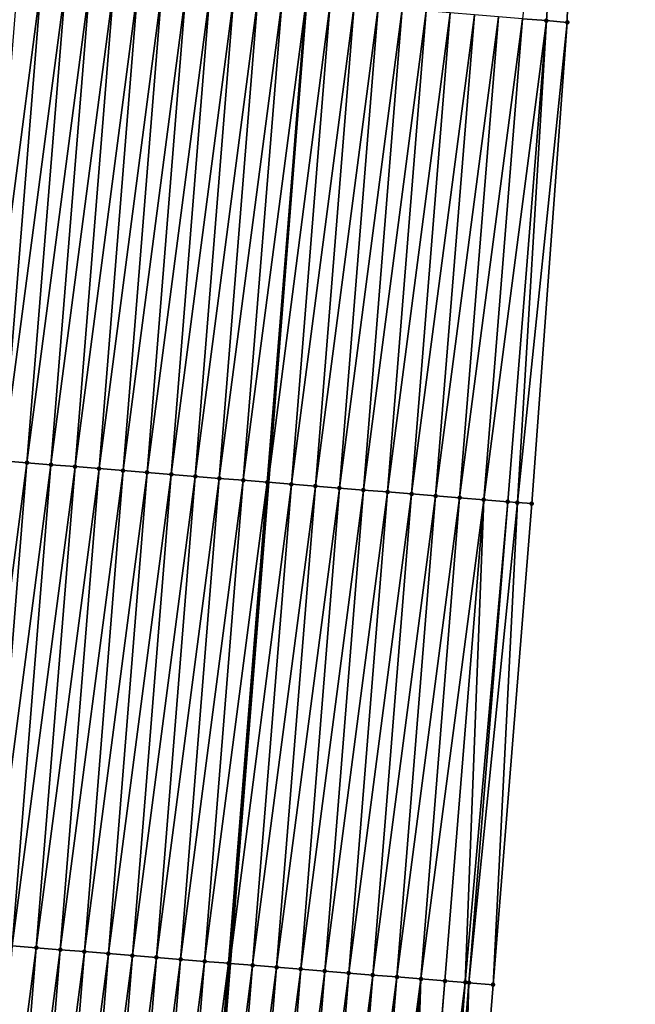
# Model space of a CAD drawing. Header units: feet. Extents: x 2017424 to 2024169, y 808042 to 818730.
# Tile 109 of 256: x 2023695 to 2023721, y 811676 to 811717. Entities that reach past the tile are written whole.
import ezdxf

# ---------------------------------------------------------------- set-up
doc = ezdxf.new("R2010")
doc.units = ezdxf.units.FT
doc.header["$MEASUREMENT"] = 0
for name, color, linetype, lineweight in [('EP_Travel Lane', 172, 'Continuous', 53), ('NB-Road Shots', 141, 'Continuous', 100), ('NB-Road X-Section', 40, 'Continuous', 13)]:
    doc.layers.add(name, color=color, linetype=linetype, lineweight=lineweight)
doc.layers.add('I-77-MM15-17_NB-Surface-BORDER', color=7, linetype='Continuous')
doc.layers.add('I-77-MM15-17_NB-Surface-TIN', color=7, linetype='Continuous')

msp = doc.modelspace()

# ---------------------------------------------------------------- linework, layer by layer
at = {"layer": 'EP_Travel Lane'}
msp.add_polyline3d([(2023715.05749373, 811817.4701137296, 335.5228125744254), (2023713.522144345, 811797.5342548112, 335.0680690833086), (2023711.986804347, 811777.5985177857, 334.6076413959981), (2023710.451488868, 811757.663099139, 334.1323800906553), (2023708.880166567, 811737.7174279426, 333.6148735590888), (2023707.292411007, 811717.7871192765, 333.1026996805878), (2023705.70468447, 811697.8571749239, 332.5759216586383), (2023704.116904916, 811677.926565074, 332.0758209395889), (2023702.529151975, 811657.9962892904, 331.5623287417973), (2023700.94148681, 811638.0671153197, 331.0046628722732), (2023699.353819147, 811618.137909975, 330.4482547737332), (2023697.766186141, 811598.2091396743, 329.8744049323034), (2023696.17854484, 811578.2802652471, 329.3047296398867)], dxfattribs=at)
at = {"layer": 'I-77-MM15-17_NB-Surface-BORDER', "color": 3, "linetype": 'Continuous', "lineweight": -3}
msp.add_polyline3d([(2023720.933917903, 811817.001479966, 335.659297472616), (2023719.772421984, 811797.0364377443, 335.1840225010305), (2023719.583381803, 811776.9940490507, 334.7218301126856), (2023719.018468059, 811756.9808812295, 334.2858484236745), (2023718.526768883, 811736.935337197, 333.7934880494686), (2023718.108863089, 811716.9107658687, 333.2797905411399), (2023716.640296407, 811696.972034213, 332.7204245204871), (2023715.033922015, 811677.044159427, 332.1710786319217), (2023713.427559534, 811657.1164324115, 331.6158117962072), (2023710.824404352, 811637.2687329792, 331.0734239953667), (2023708.404977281, 811617.4069808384, 330.5008599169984), (2023704.621530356, 811597.6562034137, 329.8875886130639), (2023703.155388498, 811577.7174169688, 329.3226146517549)], dxfattribs=at)
at = {"layer": 'I-77-MM15-17_NB-Surface-TIN', "color": 128, "linetype": 'Continuous', "lineweight": -3}
for points in [[(2023716.253149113, 811717.0607546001, 333.2638279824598), (2023717.249898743, 811716.9801926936, 333.272372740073), (2023718.526768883, 811736.935337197, 333.7934880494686)], [(2023717.249898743, 811716.9801926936, 333.272372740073), (2023718.108863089, 811716.9107658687, 333.2797905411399), (2023718.526768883, 811736.935337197, 333.7934880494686)], [(2023696.318647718, 811718.6780863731, 332.8486087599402), (2023695.329897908, 811718.7583182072, 332.8275240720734), (2023693.723334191, 811698.8280970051, 332.3722616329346)], [(2023694.712095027, 811698.7479997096, 332.3879516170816), (2023696.318647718, 811718.6780863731, 332.8486087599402), (2023693.723334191, 811698.8280970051, 332.3722616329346)], [(2023694.712095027, 811698.7479997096, 332.3879516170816), (2023697.315374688, 811718.5972433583, 332.8684245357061), (2023696.318647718, 811718.6780863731, 332.8486087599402)], [(2023694.712095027, 811698.7479997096, 332.3879516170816), (2023695.708832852, 811698.6672913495, 332.4023686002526), (2023697.315374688, 811718.5972433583, 332.8684245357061)], [(2023695.708832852, 811698.6672913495, 332.4023686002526), (2023698.312098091, 811718.5163560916, 332.8900145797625), (2023697.315374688, 811718.5972433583, 332.8684245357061)], [(2023695.708832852, 811698.6672913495, 332.4023686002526), (2023696.705566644, 811698.5865329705, 332.4187910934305), (2023698.312098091, 811718.5163560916, 332.8900145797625)], [(2023696.705566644, 811698.5865329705, 332.4187910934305), (2023699.30881451, 811718.4353821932, 332.9150781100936), (2023698.312098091, 811718.5163560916, 332.8900145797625)], [(2023696.705566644, 811698.5865329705, 332.4187910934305), (2023697.702294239, 811698.5056977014, 332.4382964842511), (2023699.30881451, 811718.4353821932, 332.9150781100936)], [(2023697.702294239, 811698.5056977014, 332.4382964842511), (2023700.305524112, 811718.3543237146, 332.9435328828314), (2023699.30881451, 811718.4353821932, 332.9150781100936)], [(2023697.702294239, 811698.5056977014, 332.4382964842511), (2023698.699017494, 811698.4248086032, 332.4599601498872), (2023700.305524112, 811718.3543237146, 332.9435328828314)], [(2023698.699017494, 811698.4248086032, 332.4599601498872), (2023701.302237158, 811718.27330797, 332.9702742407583), (2023700.305524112, 811718.3543237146, 332.9435328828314)], [(2023698.699017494, 811698.4248086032, 332.4599601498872), (2023699.695741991, 811698.3439349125, 332.481006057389), (2023701.302237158, 811718.27330797, 332.9702742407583)], [(2023699.695741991, 811698.3439349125, 332.481006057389), (2023702.298961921, 811718.1924375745, 332.9911878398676), (2023701.302237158, 811718.27330797, 332.9702742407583)], [(2023699.695741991, 811698.3439349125, 332.481006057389), (2023700.692480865, 811698.2632395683, 332.4949011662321), (2023702.298961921, 811718.1924375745, 332.9911878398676)], [(2023700.692480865, 811698.2632395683, 332.4949011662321), (2023703.295692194, 811718.1116355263, 333.0093610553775), (2023702.298961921, 811718.1924375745, 332.9911878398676)], [(2023700.692480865, 811698.2632395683, 332.4949011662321), (2023701.689222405, 811698.1825773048, 332.5074699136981), (2023703.295692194, 811718.1116355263, 333.0093610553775)], [(2023701.689222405, 811698.1825773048, 332.5074699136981), (2023704.292418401, 811718.0307830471, 333.0295562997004), (2023703.295692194, 811718.1116355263, 333.0093610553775)], [(2023701.689222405, 811698.1825773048, 332.5074699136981), (2023702.68596382, 811698.1019134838, 332.5201011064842), (2023704.292418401, 811718.0307830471, 333.0295562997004)], [(2023702.68596382, 811698.1019134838, 332.5201011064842), (2023705.289141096, 811717.9498870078, 333.0514980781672), (2023704.292418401, 811718.0307830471, 333.0295562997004)], [(2023702.68596382, 811698.1019134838, 332.5201011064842), (2023703.682697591, 811698.021154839, 332.5365342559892), (2023705.289141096, 811717.9498870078, 333.0514980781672)], [(2023703.682697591, 811698.021154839, 332.5365342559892), (2023706.285856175, 811717.8688964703, 333.0772287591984), (2023705.289141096, 811717.9498870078, 333.0514980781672)], [(2023703.682697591, 811698.021154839, 332.5365342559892), (2023704.679435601, 811697.9404487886, 332.5508586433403), (2023706.285856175, 811717.8688964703, 333.0772287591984)], [(2023704.679435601, 811697.9404487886, 332.5508586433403), (2023707.282572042, 811717.7879157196, 333.102567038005), (2023706.285856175, 811717.8688964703, 333.0772287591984)], [(2023704.679435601, 811697.9404487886, 332.5508586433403), (2023705.676152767, 811697.859484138, 332.5755515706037), (2023707.282572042, 811717.7879157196, 333.102567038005)], [(2023705.676152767, 811697.859484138, 332.5755515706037), (2023707.292411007, 811717.7871192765, 333.1026996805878), (2023707.282572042, 811717.7879157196, 333.102567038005)], [(2023705.676152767, 811697.859484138, 332.5755515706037), (2023705.70468447, 811697.8571749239, 332.5759216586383), (2023707.292411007, 811717.7871192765, 333.1026996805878)], [(2023708.279311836, 811717.7072317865, 333.1160044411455), (2023707.292411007, 811717.7871192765, 333.1026996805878), (2023705.70468447, 811697.8571749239, 332.5759216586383)], [(2023706.672893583, 811697.7788128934, 332.588480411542), (2023708.279311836, 811717.7072317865, 333.1160044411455), (2023705.70468447, 811697.8571749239, 332.5759216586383)], [(2023706.672893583, 811697.7788128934, 332.588480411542), (2023709.27604976, 811717.6265246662, 333.130371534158), (2023708.279311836, 811717.7072317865, 333.1160044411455)], [(2023706.672893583, 811697.7788128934, 332.588480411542), (2023707.669619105, 811697.6979519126, 332.6090167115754), (2023709.27604976, 811717.6265246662, 333.130371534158)], [(2023707.669619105, 811697.6979519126, 332.6090167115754), (2023710.272775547, 811717.545666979, 333.1507755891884), (2023709.27604976, 811717.6265246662, 333.130371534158)], [(2023707.669619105, 811697.6979519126, 332.6090167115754), (2023708.666358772, 811697.6172664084, 332.6225172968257), (2023710.272775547, 811717.545666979, 333.1507755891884)], [(2023708.666358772, 811697.6172664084, 332.6225172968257), (2023711.269483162, 811717.4645838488, 333.1802187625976), (2023710.272775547, 811717.545666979, 333.1507755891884)], [(2023708.666358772, 811697.6172664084, 332.6225172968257), (2023709.663100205, 811697.5366028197, 332.6351391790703), (2023711.269483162, 811717.4645838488, 333.1802187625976)], [(2023709.663100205, 811697.5366028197, 332.6351391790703), (2023712.266212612, 811717.3837716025, 333.1988008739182), (2023711.269483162, 811717.4645838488, 333.1802187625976)], [(2023709.663100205, 811697.5366028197, 332.6351391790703), (2023710.659836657, 811697.4558774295, 332.6502389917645), (2023712.266212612, 811717.3837716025, 333.1988008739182)], [(2023710.659836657, 811697.4558774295, 332.6502389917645), (2023713.262933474, 811717.3028528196, 333.221654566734), (2023712.266212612, 811717.3837716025, 333.1988008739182)], [(2023710.659836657, 811697.4558774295, 332.6502389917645), (2023711.656571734, 811697.3751349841, 332.6660226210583), (2023713.262933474, 811717.3028528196, 333.221654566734)], [(2023711.656571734, 811697.3751349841, 332.6660226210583), (2023714.259662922, 811717.2220405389, 333.2402380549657), (2023713.262933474, 811717.3028528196, 333.221654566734)], [(2023711.656571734, 811697.3751349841, 332.6660226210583), (2023712.653313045, 811697.2944698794, 332.6787052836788), (2023714.259662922, 811717.2220405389, 333.2402380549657)], [(2023712.653313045, 811697.2944698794, 332.6787052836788), (2023715.256402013, 811717.1413478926, 333.2540248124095), (2023714.259662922, 811717.2220405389, 333.2402380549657)], [(2023712.653313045, 811697.2944698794, 332.6787052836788), (2023713.650055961, 811697.2138246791, 332.6905898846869), (2023715.256402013, 811717.1413478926, 333.2540248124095)], [(2023713.650055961, 811697.2138246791, 332.6905898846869), (2023716.253149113, 811717.0607546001, 333.2638279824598), (2023715.256402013, 811717.1413478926, 333.2540248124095)], [(2023713.650055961, 811697.2138246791, 332.6905898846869), (2023714.646789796, 811697.1330668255, 332.7069913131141), (2023716.253149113, 811717.0607546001, 333.2638279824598)], [(2023714.646789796, 811697.1330668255, 332.7069913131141), (2023717.249898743, 811716.9801926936, 333.272372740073), (2023716.253149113, 811717.0607546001, 333.2638279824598)], [(2023714.646789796, 811697.1330668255, 332.7069913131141), (2023715.643526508, 811697.0523446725, 332.7219613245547), (2023717.249898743, 811716.9801926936, 333.272372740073)], [(2023715.643526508, 811697.0523446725, 332.7219613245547), (2023716.046903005, 811697.0197849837, 332.7237039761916), (2023717.249898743, 811716.9801926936, 333.272372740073)], [(2023716.046903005, 811697.0197849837, 332.7237039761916), (2023718.108863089, 811716.9107658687, 333.2797905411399), (2023717.249898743, 811716.9801926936, 333.272372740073)], [(2023716.046903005, 811697.0197849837, 332.7237039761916), (2023716.640296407, 811696.972034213, 332.7204245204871), (2023718.108863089, 811716.9107658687, 333.2797905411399)], [(2023693.105520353, 811678.8176403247, 331.9382295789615), (2023695.708832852, 811698.6672913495, 332.4023686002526), (2023694.712095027, 811698.7479997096, 332.3879516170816)], [(2023693.105520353, 811678.8176403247, 331.9382295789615), (2023694.102267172, 811678.7370435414, 331.9481727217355), (2023695.708832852, 811698.6672913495, 332.4023686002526)], [(2023694.102267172, 811678.7370435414, 331.9481727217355), (2023696.705566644, 811698.5865329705, 332.4187910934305), (2023695.708832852, 811698.6672913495, 332.4023686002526)], [(2023694.102267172, 811678.7370435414, 331.9481727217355), (2023695.099011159, 811678.656411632, 331.9595242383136), (2023696.705566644, 811698.5865329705, 332.4187910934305)], [(2023695.099011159, 811678.656411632, 331.9595242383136), (2023697.702294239, 811698.5056977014, 332.4382964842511), (2023696.705566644, 811698.5865329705, 332.4187910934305)], [(2023695.099011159, 811678.656411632, 331.9595242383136), (2023696.09574841, 811678.5756961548, 331.9742263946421), (2023697.702294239, 811698.5056977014, 332.4382964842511)], [(2023696.09574841, 811678.5756961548, 331.9742263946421), (2023698.699017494, 811698.4248086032, 332.4599601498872), (2023697.702294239, 811698.5056977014, 332.4382964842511)], [(2023696.09574841, 811678.5756961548, 331.9742263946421), (2023697.092481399, 811678.4949278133, 331.9910481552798), (2023698.699017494, 811698.4248086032, 332.4599601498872)], [(2023697.092481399, 811678.4949278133, 331.9910481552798), (2023699.695741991, 811698.3439349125, 332.481006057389), (2023698.699017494, 811698.4248086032, 332.4599601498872)], [(2023697.092481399, 811678.4949278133, 331.9910481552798), (2023698.089216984, 811678.4141916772, 332.0065786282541), (2023699.695741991, 811698.3439349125, 332.481006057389)], [(2023698.089216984, 811678.4141916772, 332.0065786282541), (2023700.692480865, 811698.2632395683, 332.4949011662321), (2023699.695741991, 811698.3439349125, 332.481006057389)], [(2023698.089216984, 811678.4141916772, 332.0065786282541), (2023699.085964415, 811678.3336024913, 332.0162171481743), (2023700.692480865, 811698.2632395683, 332.4949011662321)], [(2023699.085964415, 811678.3336024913, 332.0162171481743), (2023701.689222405, 811698.1825773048, 332.5074699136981), (2023700.692480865, 811698.2632395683, 332.4949011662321)], [(2023699.085964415, 811678.3336024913, 332.0162171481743), (2023700.082716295, 811678.2530684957, 332.023642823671), (2023701.689222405, 811698.1825773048, 332.5074699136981)], [(2023700.082716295, 811678.2530684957, 332.023642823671), (2023702.68596382, 811698.1019134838, 332.5201011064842), (2023701.689222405, 811698.1825773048, 332.5074699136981)], [(2023700.082716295, 811678.2530684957, 332.023642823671), (2023701.079468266, 811678.1725356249, 332.0310233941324), (2023702.68596382, 811698.1019134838, 332.5201011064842)], [(2023701.079468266, 811678.1725356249, 332.0310233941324), (2023703.682697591, 811698.021154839, 332.5365342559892), (2023702.68596382, 811698.1019134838, 332.5201011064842)], [(2023701.079468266, 811678.1725356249, 332.0310233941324), (2023702.076217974, 811678.091974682, 332.0395295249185), (2023703.682697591, 811698.021154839, 332.5365342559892)], [(2023702.076217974, 811678.091974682, 332.0395295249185), (2023704.679435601, 811697.9404487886, 332.5508586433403), (2023703.682697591, 811698.021154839, 332.5365342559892)], [(2023702.076217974, 811678.091974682, 332.0395295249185), (2023703.072960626, 811678.0113262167, 332.0515448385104), (2023704.679435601, 811697.9404487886, 332.5508586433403)], [(2023703.072960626, 811678.0113262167, 332.0515448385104), (2023705.676152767, 811697.859484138, 332.5755515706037), (2023704.679435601, 811697.9404487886, 332.5508586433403)], [(2023703.072960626, 811678.0113262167, 332.0515448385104), (2023704.069679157, 811677.9303785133, 332.0755580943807), (2023705.676152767, 811697.859484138, 332.5755515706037)], [(2023704.069679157, 811677.9303785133, 332.0755580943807), (2023705.70468447, 811697.8571749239, 332.5759216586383), (2023705.676152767, 811697.859484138, 332.5755515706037)], [(2023704.069679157, 811677.9303785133, 332.0755580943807), (2023704.116904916, 811677.926565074, 332.0758209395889), (2023705.70468447, 811697.8571749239, 332.5759216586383)], [(2023706.672893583, 811697.7788128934, 332.588480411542), (2023705.70468447, 811697.8571749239, 332.5759216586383), (2023704.116904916, 811677.926565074, 332.0758209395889)], [(2023705.066434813, 811677.8498913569, 332.081105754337), (2023706.672893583, 811697.7788128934, 332.588480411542), (2023704.116904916, 811677.926565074, 332.0758209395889)], [(2023705.066434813, 811677.8498913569, 332.081105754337), (2023707.669619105, 811697.6979519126, 332.6090167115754), (2023706.672893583, 811697.7788128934, 332.588480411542)], [(2023705.066434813, 811677.8498913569, 332.081105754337), (2023706.063181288, 811677.7692903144, 332.0912196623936), (2023707.669619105, 811697.6979519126, 332.6090167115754)], [(2023706.063181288, 811677.7692903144, 332.0912196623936), (2023708.666358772, 811697.6172664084, 332.6225172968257), (2023707.669619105, 811697.6979519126, 332.6090167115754)], [(2023706.063181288, 811677.7692903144, 332.0912196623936), (2023707.059926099, 811677.6886686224, 332.1021615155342), (2023708.666358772, 811697.6172664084, 332.6225172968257)], [(2023707.059926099, 811677.6886686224, 332.1021615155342), (2023709.663100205, 811697.5366028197, 332.6351391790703), (2023708.666358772, 811697.6172664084, 332.6225172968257)], [(2023707.059926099, 811677.6886686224, 332.1021615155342), (2023708.056657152, 811677.6078762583, 332.1199464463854), (2023709.663100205, 811697.5366028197, 332.6351391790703)], [(2023708.056657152, 811677.6078762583, 332.1199464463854), (2023710.659836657, 811697.4558774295, 332.6502389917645), (2023709.663100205, 811697.5366028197, 332.6351391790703)], [(2023708.056657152, 811677.6078762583, 332.1199464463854), (2023709.053379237, 811677.5269726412, 332.1421920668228), (2023710.659836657, 811697.4558774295, 332.6502389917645)], [(2023709.053379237, 811677.5269726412, 332.1421920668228), (2023711.656571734, 811697.3751349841, 332.6660226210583), (2023710.659836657, 811697.4558774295, 332.6502389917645)], [(2023709.053379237, 811677.5269726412, 332.1421920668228), (2023710.05012304, 811677.4463384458, 332.1536352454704), (2023711.656571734, 811697.3751349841, 332.6660226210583)], [(2023710.05012304, 811677.4463384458, 332.1536352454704), (2023712.653313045, 811697.2944698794, 332.6787052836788), (2023711.656571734, 811697.3751349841, 332.6660226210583)], [(2023710.05012304, 811677.4463384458, 332.1536352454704), (2023711.0468801, 811677.3658687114, 332.1584843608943), (2023712.653313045, 811697.2944698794, 332.6787052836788)], [(2023711.0468801, 811677.3658687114, 332.1584843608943), (2023713.650055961, 811697.2138246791, 332.6905898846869), (2023712.653313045, 811697.2944698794, 332.6787052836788)], [(2023711.0468801, 811677.3658687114, 332.1584843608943), (2023712.043629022, 811677.2852980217, 332.1673812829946), (2023713.650055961, 811697.2138246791, 332.6905898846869)], [(2023712.043629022, 811677.2852980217, 332.1673812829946), (2023714.646789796, 811697.1330668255, 332.7069913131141), (2023713.650055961, 811697.2138246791, 332.6905898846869)], [(2023712.043629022, 811677.2852980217, 332.1673812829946), (2023713.040390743, 811677.2048861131, 332.1699118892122), (2023714.646789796, 811697.1330668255, 332.7069913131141)], [(2023713.040390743, 811677.2048861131, 332.1699118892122), (2023713.879163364, 811677.1371534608, 332.1746794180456), (2023714.646789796, 811697.1330668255, 332.7069913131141)], [(2023713.879163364, 811677.1371534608, 332.1746794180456), (2023715.643526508, 811697.0523446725, 332.7219613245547), (2023714.646789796, 811697.1330668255, 332.7069913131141)], [(2023713.879163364, 811677.1371534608, 332.1746794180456), (2023714.037148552, 811677.1244256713, 332.174388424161), (2023715.643526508, 811697.0523446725, 332.7219613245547)], [(2023714.037148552, 811677.1244256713, 332.174388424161), (2023716.046903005, 811697.0197849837, 332.7237039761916), (2023715.643526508, 811697.0523446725, 332.7219613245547)], [(2023714.037148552, 811677.1244256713, 332.174388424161), (2023715.033922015, 811677.044159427, 332.1710786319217), (2023716.046903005, 811697.0197849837, 332.7237039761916)], [(2023715.033922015, 811677.044159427, 332.1710786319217), (2023716.640296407, 811696.972034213, 332.7204245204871), (2023716.046903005, 811697.0197849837, 332.7237039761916)], [(2023693.492505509, 811658.7269085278, 331.4754695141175), (2023696.09574841, 811678.5756961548, 331.9742263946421), (2023695.099011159, 811678.656411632, 331.9595242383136)], [(2023693.492505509, 811658.7269085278, 331.4754695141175), (2023694.489253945, 811658.6463318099, 331.4846081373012), (2023696.09574841, 811678.5756961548, 331.9742263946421)], [(2023694.489253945, 811658.6463318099, 331.4846081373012), (2023697.092481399, 811678.4949278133, 331.9910481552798), (2023696.09574841, 811678.5756961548, 331.9742263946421)], [(2023694.489253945, 811658.6463318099, 331.4846081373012), (2023695.485989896, 811658.5656002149, 331.499956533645), (2023697.092481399, 811678.4949278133, 331.9910481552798)], [(2023695.485989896, 811658.5656002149, 331.499956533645), (2023698.089216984, 811678.4141916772, 332.0065786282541), (2023697.092481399, 811678.4949278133, 331.9910481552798)], [(2023695.485989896, 811658.5656002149, 331.499956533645), (2023696.482732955, 811658.4849567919, 331.5117696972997), (2023698.089216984, 811678.4141916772, 332.0065786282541)], [(2023696.482732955, 811658.4849567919, 331.5117696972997), (2023699.085964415, 811678.3336024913, 332.0162171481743), (2023698.089216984, 811678.4141916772, 332.0065786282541)], [(2023696.482732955, 811658.4849567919, 331.5117696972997), (2023697.47948338, 811658.4044047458, 331.5199190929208), (2023699.085964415, 811678.3336024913, 332.0162171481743)], [(2023697.47948338, 811658.4044047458, 331.5199190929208), (2023700.082716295, 811678.2530684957, 332.023642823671), (2023699.085964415, 811678.3336024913, 332.0162171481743)], [(2023697.47948338, 811658.4044047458, 331.5199190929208), (2023698.47624124, 811658.3239449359, 331.5243703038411), (2023700.082716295, 811678.2530684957, 332.023642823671)], [(2023698.47624124, 811658.3239449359, 331.5243703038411), (2023701.079468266, 811678.1725356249, 332.0310233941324), (2023700.082716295, 811678.2530684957, 332.023642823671)], [(2023698.47624124, 811658.3239449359, 331.5243703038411), (2023699.473001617, 811658.2435163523, 331.5275694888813), (2023701.079468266, 811678.1725356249, 332.0310233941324)], [(2023699.473001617, 811658.2435163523, 331.5275694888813), (2023702.076217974, 811678.091974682, 332.0395295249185), (2023701.079468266, 811678.1725356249, 332.0310233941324)], [(2023699.473001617, 811658.2435163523, 331.5275694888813), (2023700.469752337, 811658.1629679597, 331.5355724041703), (2023702.076217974, 811678.091974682, 332.0395295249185)], [(2023700.469752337, 811658.1629679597, 331.5355724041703), (2023703.072960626, 811678.0113262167, 332.0515448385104), (2023702.076217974, 811678.091974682, 332.0395295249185)], [(2023700.469752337, 811658.1629679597, 331.5355724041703), (2023701.466504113, 811658.0824326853, 331.5430493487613), (2023703.072960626, 811678.0113262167, 332.0515448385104)], [(2023701.466504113, 811658.0824326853, 331.5430493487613), (2023704.069679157, 811677.9303785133, 332.0755580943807), (2023703.072960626, 811678.0113262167, 332.0515448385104)], [(2023701.466504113, 811658.0824326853, 331.5430493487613), (2023702.463232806, 811658.0016110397, 331.562008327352), (2023704.069679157, 811677.9303785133, 332.0755580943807)], [(2023702.463232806, 811658.0016110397, 331.562008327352), (2023704.116904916, 811677.926565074, 332.0758209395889), (2023704.069679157, 811677.9303785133, 332.0755580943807)], [(2023702.463232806, 811658.0016110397, 331.562008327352), (2023702.529151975, 811657.9962892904, 331.5623287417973), (2023704.116904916, 811677.926565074, 332.0758209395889)], [(2023705.066434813, 811677.8498913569, 332.081105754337), (2023704.116904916, 811677.926565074, 332.0758209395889), (2023702.529151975, 811657.9962892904, 331.5623287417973)], [(2023703.459989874, 811657.9211414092, 331.5668532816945), (2023705.066434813, 811677.8498913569, 332.081105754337), (2023702.529151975, 811657.9962892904, 331.5623287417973)], [(2023703.459989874, 811657.9211414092, 331.5668532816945), (2023706.063181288, 811677.7692903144, 332.0912196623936), (2023705.066434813, 811677.8498913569, 332.081105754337)], [(2023703.459989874, 811657.9211414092, 331.5668532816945), (2023704.456745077, 811657.8406486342, 331.5726262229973), (2023706.063181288, 811677.7692903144, 332.0912196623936)], [(2023704.456745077, 811657.8406486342, 331.5726262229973), (2023707.059926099, 811677.6886686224, 332.1021615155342), (2023706.063181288, 811677.7692903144, 332.0912196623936)], [(2023704.456745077, 811657.8406486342, 331.5726262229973), (2023705.453509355, 811657.7602684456, 331.5738850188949), (2023707.059926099, 811677.6886686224, 332.1021615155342)], [(2023705.453509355, 811657.7602684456, 331.5738850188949), (2023708.056657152, 811677.6078762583, 332.1199464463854), (2023707.059926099, 811677.6886686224, 332.1021615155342)], [(2023705.453509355, 811657.7602684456, 331.5738850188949), (2023706.450257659, 811657.6796900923, 331.5830892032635), (2023708.056657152, 811677.6078762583, 332.1199464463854)], [(2023706.450257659, 811657.6796900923, 331.5830892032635), (2023709.053379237, 811677.5269726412, 332.1421920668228), (2023708.056657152, 811677.6078762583, 332.1199464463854)], [(2023706.450257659, 811657.6796900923, 331.5830892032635), (2023707.447002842, 811657.5990730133, 331.5938461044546), (2023709.053379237, 811677.5269726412, 332.1421920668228)], [(2023707.447002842, 811657.5990730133, 331.5938461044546), (2023710.05012304, 811677.4463384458, 332.1536352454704), (2023709.053379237, 811677.5269726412, 332.1421920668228)], [(2023707.447002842, 811657.5990730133, 331.5938461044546), (2023708.443752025, 811657.51850556, 331.6026132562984), (2023710.05012304, 811677.4463384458, 332.1536352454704)], [(2023708.443752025, 811657.51850556, 331.6026132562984), (2023711.0468801, 811677.3658687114, 332.1584843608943), (2023710.05012304, 811677.4463384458, 332.1536352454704)], [(2023708.443752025, 811657.51850556, 331.6026132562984), (2023709.440503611, 811657.4379679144, 331.6101852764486), (2023711.0468801, 811677.3658687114, 332.1584843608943)], [(2023709.440503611, 811657.4379679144, 331.6101852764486), (2023712.043629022, 811677.2852980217, 332.1673812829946), (2023711.0468801, 811677.3658687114, 332.1584843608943)], [(2023709.440503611, 811657.4379679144, 331.6101852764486), (2023710.437249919, 811657.3573648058, 331.6203820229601), (2023712.043629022, 811677.2852980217, 332.1673812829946)], [(2023710.437249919, 811657.3573648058, 331.6203820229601), (2023711.38458453, 811657.2808870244, 331.6249109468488), (2023712.043629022, 811677.2852980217, 332.1673812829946)], [(2023711.38458453, 811657.2808870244, 331.6249109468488), (2023713.040390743, 811677.2048861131, 332.1699118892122), (2023712.043629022, 811677.2852980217, 332.1673812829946)], [(2023711.38458453, 811657.2808870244, 331.6249109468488), (2023711.43400767, 811657.2769036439, 331.6248874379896), (2023713.040390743, 811677.2048861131, 332.1699118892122)], [(2023711.43400767, 811657.2769036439, 331.6248874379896), (2023713.879163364, 811677.1371534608, 332.1746794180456), (2023713.040390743, 811677.2048861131, 332.1699118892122)], [(2023711.43400767, 811657.2769036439, 331.6248874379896), (2023712.430777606, 811657.1965936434, 331.6233320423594), (2023713.879163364, 811677.1371534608, 332.1746794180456)], [(2023712.430777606, 811657.1965936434, 331.6233320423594), (2023714.037148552, 811677.1244256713, 332.174388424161), (2023713.879163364, 811677.1371534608, 332.1746794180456)], [(2023712.430777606, 811657.1965936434, 331.6233320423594), (2023713.427559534, 811657.1164324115, 331.6158117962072), (2023714.037148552, 811677.1244256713, 332.174388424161)], [(2023713.427559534, 811657.1164324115, 331.6158117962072), (2023715.033922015, 811677.044159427, 332.1710786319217), (2023714.037148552, 811677.1244256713, 332.174388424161)]]:
    msp.add_3dface(points, dxfattribs=at)
at = {"layer": 'NB-Road Shots', "lineweight": 100}
for p in [(2023717.249898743, 811716.9801926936, 333.272372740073), (2023718.108863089, 811716.9107658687, 333.2797905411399), (2023695.708832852, 811698.6672913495, 332.4023686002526), (2023696.705566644, 811698.5865329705, 332.4187910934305), (2023697.702294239, 811698.5056977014, 332.4382964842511), (2023698.699017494, 811698.4248086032, 332.4599601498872), (2023699.695741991, 811698.3439349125, 332.481006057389), (2023700.692480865, 811698.2632395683, 332.4949011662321), (2023701.689222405, 811698.1825773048, 332.5074699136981), (2023702.68596382, 811698.1019134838, 332.5201011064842), (2023703.682697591, 811698.021154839, 332.5365342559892), (2023704.679435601, 811697.9404487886, 332.5508586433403), (2023705.676152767, 811697.859484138, 332.5755515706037), (2023706.672893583, 811697.7788128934, 332.588480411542), (2023707.669619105, 811697.6979519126, 332.6090167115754), (2023708.666358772, 811697.6172664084, 332.6225172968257), (2023709.663100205, 811697.5366028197, 332.6351391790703), (2023710.659836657, 811697.4558774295, 332.6502389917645), (2023711.656571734, 811697.3751349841, 332.6660226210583), (2023712.653313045, 811697.2944698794, 332.6787052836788), (2023713.650055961, 811697.2138246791, 332.6905898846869), (2023714.646789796, 811697.1330668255, 332.7069913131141), (2023715.643526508, 811697.0523446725, 332.7219613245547), (2023716.046903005, 811697.0197849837, 332.7237039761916), (2023716.640296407, 811696.972034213, 332.7204245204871), (2023696.09574841, 811678.5756961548, 331.9742263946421), (2023697.092481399, 811678.4949278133, 331.9910481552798), (2023698.089216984, 811678.4141916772, 332.0065786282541), (2023699.085964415, 811678.3336024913, 332.0162171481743), (2023700.082716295, 811678.2530684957, 332.023642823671), (2023701.079468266, 811678.1725356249, 332.0310233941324), (2023702.076217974, 811678.091974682, 332.0395295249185), (2023703.072960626, 811678.0113262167, 332.0515448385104), (2023704.069679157, 811677.9303785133, 332.0755580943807), (2023705.066434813, 811677.8498913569, 332.081105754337), (2023706.063181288, 811677.7692903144, 332.0912196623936), (2023707.059926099, 811677.6886686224, 332.1021615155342), (2023708.056657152, 811677.6078762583, 332.1199464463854), (2023709.053379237, 811677.5269726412, 332.1421920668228), (2023710.05012304, 811677.4463384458, 332.1536352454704), (2023711.0468801, 811677.3658687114, 332.1584843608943), (2023712.043629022, 811677.2852980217, 332.1673812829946), (2023713.040390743, 811677.2048861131, 332.1699118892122), (2023713.879163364, 811677.1371534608, 332.1746794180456), (2023714.037148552, 811677.1244256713, 332.174388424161), (2023715.033922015, 811677.044159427, 332.1710786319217)]:
    msp.add_point(p, dxfattribs=at)
at = {"layer": 'NB-Road X-Section', "extrusion": (0.08032365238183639, 0.996454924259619, 0.02501389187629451), "elevation": 971400.0793572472, "flags": 128}
msp.add_lwpolyline([(-1951954.567367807, -23972.7177388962), (-1951953.705602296, -23972.725159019), (-1951952.705602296, -23972.73370645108), (-1951951.705602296, -23972.74351268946), (-1951950.705602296, -23972.75730376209), (-1951949.705602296, -23972.77589306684), (-1951948.705602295, -23972.79875391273), (-1951947.705602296, -23972.81734184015), (-1951946.705602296, -23972.8467942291), (-1951945.705602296, -23972.86720467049), (-1951944.705602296, -23972.88157626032), (-1951943.705602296, -23972.89501786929), (-1951942.705602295, -23972.92036407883), (-1951941.705602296, -23972.94610281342), (-1951940.705602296, -23972.96805145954), (-1951939.705602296, -23972.98825302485), (-1951938.705602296, -23973.00643192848), (-1951937.705602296, -23973.02735207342), (-1951936.705602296, -23973.05410180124), (-1951935.705602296, -23973.08256548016), (-1951934.705602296, -23973.10763685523), (-1951933.705602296, -23973.12923365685), (-1951932.705602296, -23973.14905563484), (-1951931.705602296, -23973.17031702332), (-1951931.417843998, -23973.17632062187), (-1951930.705602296, -23973.2016087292), (-1951929.705602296, -23973.22463529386), (-1951928.705602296, -23973.2552338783), (-1951927.705602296, -23973.27598076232), (-1951926.705602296, -23973.29956425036), (-1951925.705602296, -23973.32579509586), (-1951924.705602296, -23973.35138425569), (-1951923.705602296, -23973.38401275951), (-1951922.705602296, -23973.41175949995), (-1951921.705602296, -23973.44163758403), (-1951920.705602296, -23973.46246777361), (-1951919.705602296, -23973.49409732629), (-1951919.007843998, -23973.52284590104), (-1951918.705602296, -23973.54701369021), (-1951917.705602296, -23973.62678929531), (-1951916.705602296, -23973.67592195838)], dxfattribs=at)
at = {"layer": 'NB-Road X-Section', "extrusion": (0.08032364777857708, 0.9964549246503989, 0.02501389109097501), "elevation": 971380.0703585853, "flags": 128}
msp.add_lwpolyline([(-1951954.71009264, -23972.77585685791), (-1951954.114781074, -23972.77257637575), (-1951953.710092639, -23972.77431957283), (-1951952.71009264, -23972.7892942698), (-1951951.710092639, -23972.80570083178), (-1951950.710092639, -23972.8175891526), (-1951949.710092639, -23972.83027578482), (-1951948.71009264, -23972.8460643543), (-1951947.71009264, -23972.86116889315), (-1951946.71009264, -23972.87379472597), (-1951945.71009264, -23972.88729953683), (-1951944.710092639, -23972.9078422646), (-1951943.71009264, -23972.9207751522), (-1951942.710092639, -23972.9454758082), (-1951941.710092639, -23972.95980467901), (-1951940.71009264, -23972.97624297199), (-1951939.71009264, -23972.98887811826), (-1951938.710092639, -23973.00145079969), (-1951937.710092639, -23973.01535025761), (-1951936.710092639, -23973.03640275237), (-1951935.71009264, -23973.0580731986), (-1951934.710092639, -23973.0775846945), (-1951933.710092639, -23973.09401232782), (-1951932.71009264, -23973.10843382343), (-1951931.710092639, -23973.12425529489), (-1951931.395542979, -23973.12907612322), (-1951930.71009264, -23973.15471303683), (-1951929.710092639, -23973.17544284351), (-1951928.710092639, -23973.20357736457), (-1951927.710092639, -23973.22738296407), (-1951926.71009264, -23973.24932046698), (-1951925.71009264, -23973.27379157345), (-1951924.710092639, -23973.29943448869), (-1951923.710092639, -23973.33106806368), (-1951922.710092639, -23973.35748481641), (-1951921.710092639, -23973.38106050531), (-1951920.710092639, -23973.40298736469), (-1951919.71009264, -23973.43905413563), (-1951919.089542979, -23973.46090733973), (-1951918.710092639, -23973.48920471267), (-1951917.710092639, -23973.56103098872), (-1951916.710092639, -23973.61857782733)], dxfattribs=at)
at = {"layer": 'NB-Road X-Section', "extrusion": (0.08032365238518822, 0.9964549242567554, 0.02501389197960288), "elevation": 971360.07936174, "flags": 128}
msp.add_lwpolyline([(-1951954.705598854, -23972.82602953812), (-1951953.705598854, -23972.82271870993), (-1951953.5471018, -23972.82242762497), (-1951952.705598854, -23972.82719664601), (-1951951.705598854, -23972.82972804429), (-1951950.705598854, -23972.83862775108), (-1951949.705598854, -23972.84347838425), (-1951948.705598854, -23972.85492514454), (-1951947.705598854, -23972.87717772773), (-1951946.705598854, -23972.89496822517), (-1951945.705598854, -23972.90591350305), (-1951944.705598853, -23972.9160305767), (-1951943.705598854, -23972.92157997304), (-1951942.705598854, -23972.94560074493), (-1951941.705598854, -23972.95761981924), (-1951940.705598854, -23972.96612861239), (-1951939.705598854, -23972.97351149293), (-1951938.705598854, -23972.98093949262), (-1951937.705598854, -23972.99058102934), (-1951936.705598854, -23973.00611636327), (-1951935.705598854, -23973.02294338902), (-1951934.705598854, -23973.03765014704), (-1951933.705598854, -23973.04900521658), (-1951932.705598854, -23973.0589514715), (-1951931.705598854, -23973.06881302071), (-1951931.423197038, -23973.07230784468), (-1951930.705598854, -23973.09069966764), (-1951929.705598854, -23973.10930255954), (-1951928.705598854, -23973.13615865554), (-1951927.705598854, -23973.1547937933), (-1951926.705598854, -23973.17531963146), (-1951925.705598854, -23973.1998388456), (-1951924.705598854, -23973.22286740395), (-1951923.705598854, -23973.25029850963), (-1951922.705598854, -23973.27481433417), (-1951921.705598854, -23973.29700210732), (-1951920.705598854, -23973.31765770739), (-1951919.705598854, -23973.3460991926), (-1951919.009482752, -23973.36629285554), (-1951918.705598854, -23973.38393790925), (-1951917.705598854, -23973.43914932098), (-1951916.705598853, -23973.48154363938)], dxfattribs=at)

doc.saveas('drawing.dxf')
